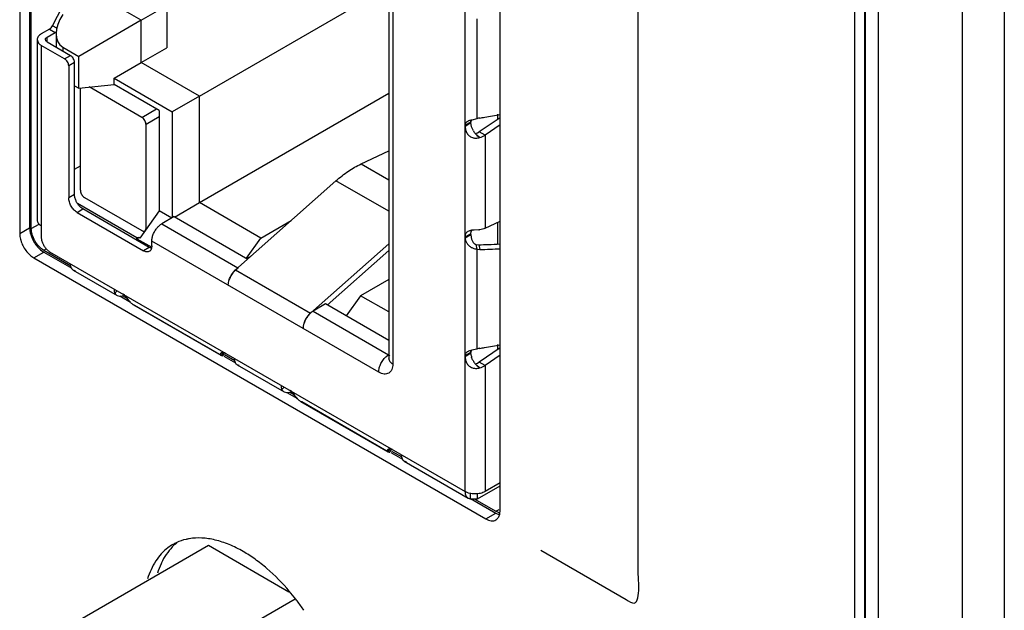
# Model space of a CAD drawing. Header units: inches. Extents: x 0 to 34, y 0 to 22.
# Tile 88 of 121: x 27.876 to 28.505, y 16.531 to 16.907. Entities that reach past the tile are written whole.
import ezdxf

# ---------------------------------------------------------------- set-up
doc = ezdxf.new("R2010")
doc.units = ezdxf.units.IN
doc.header["$LTSCALE"] = 1.87
doc.header["$MEASUREMENT"] = 0
doc.layers.get('0').update_dxf_attribs({"linetype": 'CONTINUOUS'})

msp = doc.modelspace()

# ---------------------------------------------------------------- linework, layer by layer
at = {"color": 7, "linetype": 'CONTINUOUS'}
for p, q in [((28.47778, 18.12669), (28.47778, 14.42196)), ((28.50461, 18.12688), (28.50461, 14.42215)), ((28.4155, 14.63616), (28.4155, 18.00348)), ((28.40913, 14.63248), (28.40913, 17.99981)), ((28.41602, 14.63086), (28.41602, 17.99837)), ((28.42425, 14.62), (28.42425, 17.98751)), ((27.8826, 17.51573), (27.8826, 16.77478)), ((27.88366, 16.77417), (27.88366, 17.51511)), ((27.87624, 17.51205), (27.87624, 16.7711)), ((28.18277, 16.59412), (28.18277, 17.33506)), ((27.91495, 16.79866), (27.91495, 16.86387)), ((27.95419, 16.84519), (27.92065, 16.86456)), ((27.95419, 16.84519), (27.96348, 16.85055)), ((27.96533, 16.8455), (27.95685, 16.8406)), ((27.95685, 16.77447), (27.95685, 16.8406)), ((28.16421, 16.84212), (28.16049, 16.83998)), ((28.16049, 16.83998), (28.16421, 16.84198)), ((28.16218, 16.84051), (28.16174, 16.84024)), ((28.16298, 16.84104), (28.16248, 16.8407)), ((28.16421, 16.84198), (28.16298, 16.84104)), ((28.16421, 16.84184), (28.16421, 16.84331)), ((28.16162, 16.84017), (28.16072, 16.83961)), ((28.16162, 16.84017), (28.16174, 16.84024)), ((28.16174, 16.84024), (28.16162, 16.84017)), ((27.91695, 16.79454), (27.9176, 16.79407)), ((27.9176, 16.79407), (27.95419, 16.77294)), ((27.87624, 16.7711), (27.8826, 16.77478)), ((27.88366, 16.77417), (27.88875, 16.7771)), ((27.95657, 16.77327), (27.95685, 16.77447)), ((27.95685, 16.77447), (27.95775, 16.77499)), ((28.16421, 16.77062), (28.16049, 16.76833)), ((28.16049, 16.76833), (28.16421, 16.77048)), ((28.16049, 16.76884), (28.16154, 16.7694)), ((28.16174, 16.7695), (28.16154, 16.7694)), ((28.16174, 16.76951), (28.16217, 16.76974)), ((28.16217, 16.76974), (28.16298, 16.77015)), ((28.16298, 16.77015), (28.16421, 16.77062)), ((28.16421, 16.77048), (28.16421, 16.77076)), ((27.88525, 16.75549), (27.89162, 16.75916)), ((27.88817, 16.76195), (27.88952, 16.76066)), ((27.88952, 16.76066), (27.89162, 16.75916)), ((27.89162, 16.76039), (27.89317, 16.76129)), ((27.89162, 16.76039), (27.90884, 16.75044)), ((27.89162, 16.75916), (27.90944, 16.74887)), ((27.88525, 16.75549), (28.17375, 16.58891)), ((27.94006, 16.73119), (27.94692, 16.72723)), ((27.94173, 16.73145), (27.94497, 16.72958)), ((28.16421, 16.69488), (28.16421, 16.69635)), ((28.00643, 16.69287), (28.01387, 16.68857)), ((28.00696, 16.69379), (28.01348, 16.69002)), ((28.16421, 16.69516), (28.16049, 16.69301)), ((28.16049, 16.69301), (28.16421, 16.69502)), ((28.16163, 16.69321), (28.16174, 16.69328)), ((28.16174, 16.69328), (28.16163, 16.69321)), ((28.16218, 16.69355), (28.16174, 16.69328)), ((28.16298, 16.69407), (28.16248, 16.69374)), ((28.16421, 16.69502), (28.16298, 16.69407)), ((28.04666, 16.66964), (28.05351, 16.66569)), ((28.04848, 16.66982), (28.05157, 16.66803)), ((28.11303, 16.63132), (28.12047, 16.62703)), ((28.11356, 16.63224), (28.12008, 16.62848)), ((28.16389, 16.60196), (28.18012, 16.59259)), ((28.16621, 16.60184), (28.18012, 16.59381)), ((28.17375, 16.58891), (28.18012, 16.59259)), ((28.18012, 16.59381), (28.18224, 16.59504)), ((28.18187, 16.59302), (28.18012, 16.59381)), ((28.18012, 16.59259), (28.18237, 16.59162)), ((28.18266, 16.5926), (28.18277, 16.59412)), ((27.89719, 16.51466), (27.99663, 16.57208)), ((27.99663, 16.57208), (28.04802, 16.54241)), ((27.95445, 16.4816), (28.05205, 16.53796))]:
    msp.add_line(p, q, dxfattribs=at)
at = {"color": 6, "linetype": 'CONTINUOUS'}
for p, q in [((28.16049, 16.60636), (28.16049, 17.33874)), ((28.11172, 16.97745), (28.11172, 16.69148)), ((28.11435, 16.97378), (28.11435, 16.68781)), ((27.99093, 16.85875), (28.11172, 16.92849)), ((27.89718, 16.90367), (27.90912, 16.92657)), ((27.95381, 16.90713), (27.92293, 16.92496)), ((27.95381, 16.90713), (27.9701, 16.91654)), ((27.9701, 16.91654), (27.9701, 16.88959)), ((27.90001, 16.90204), (27.89718, 16.90367)), ((27.95381, 16.90713), (27.91389, 16.88408)), ((27.95381, 16.88018), (27.95381, 16.90713)), ((28.16804, 16.90805), (28.16804, 16.84426)), ((27.89517, 16.90145), (27.89002, 16.89847)), ((27.89374, 16.89633), (27.89889, 16.8993)), ((27.89517, 16.90145), (27.89889, 16.8993)), ((27.89889, 16.8993), (27.89965, 16.89987)), ((27.89942, 16.89853), (27.89942, 16.88999)), ((27.88739, 16.8948), (27.88795, 16.89299)), ((27.88739, 16.8948), (27.88739, 16.77968)), ((27.90487, 16.88255), (27.89002, 16.89112)), ((27.89002, 16.89112), (27.89002, 16.76865)), ((27.89287, 16.89404), (27.89264, 16.8948)), ((27.89374, 16.89327), (27.89287, 16.89404)), ((27.89374, 16.89327), (27.89374, 16.89633)), ((27.89374, 16.89327), (27.90859, 16.88469)), ((27.90381, 16.8899), (27.91389, 16.88408)), ((27.90381, 16.8899), (27.90381, 16.88745)), ((27.90487, 16.88255), (27.90859, 16.88469)), ((27.95381, 16.88018), (27.9701, 16.88959)), ((27.91124, 16.8801), (27.90753, 16.87796)), ((27.91124, 16.7959), (27.91124, 16.8801)), ((27.91389, 16.86387), (27.91389, 16.88408)), ((27.93643, 16.87015), (27.95381, 16.88018)), ((27.99093, 16.85875), (27.95381, 16.88018)), ((27.90753, 16.87796), (27.90753, 16.79376)), ((27.91389, 16.86387), (27.93643, 16.86617)), ((27.93643, 16.87015), (27.97355, 16.84872)), ((27.93643, 16.86617), (27.93643, 16.87015)), ((27.96533, 16.84948), (27.93643, 16.86617)), ((27.91124, 16.8654), (27.91389, 16.86387)), ((27.99093, 16.79078), (28.11172, 16.86052)), ((27.99093, 16.85875), (27.97355, 16.84872)), ((27.99093, 16.79078), (27.99093, 16.85875)), ((27.96533, 16.84948), (27.96533, 16.78549)), ((27.97355, 16.84872), (27.97355, 16.78105)), ((28.18118, 16.84721), (28.18118, 16.8439)), ((28.16429, 16.84338), (28.16421, 16.84212)), ((28.16462, 16.83921), (28.16421, 16.84184)), ((28.16804, 16.84426), (28.16476, 16.84349)), ((28.18277, 16.84498), (28.16951, 16.83598)), ((28.16583, 16.83648), (28.16462, 16.83921)), ((28.16833, 16.83528), (28.16951, 16.83598)), ((28.17322, 16.83384), (28.16951, 16.83598)), ((28.18277, 16.84031), (28.17322, 16.83384)), ((28.16954, 16.83262), (28.1679, 16.83386)), ((28.1697, 16.83253), (28.16918, 16.83217)), ((28.16943, 16.83267), (28.1697, 16.83253)), ((28.17065, 16.83258), (28.17322, 16.83384)), ((28.17322, 16.83384), (28.17322, 16.77447)), ((28.09406, 16.81546), (28.11172, 16.82387)), ((28.09406, 16.81546), (28.11172, 16.80527)), ((27.91124, 16.81213), (27.91495, 16.81428)), ((28.01407, 16.74785), (28.0781, 16.80463)), ((28.11172, 16.78522), (28.0781, 16.80463)), ((27.91124, 16.7959), (27.90753, 16.79376)), ((27.97501, 16.78159), (27.99093, 16.79078)), ((28.03018, 16.76812), (27.99093, 16.79078)), ((27.91283, 16.78457), (27.91654, 16.78672)), ((27.91283, 16.78457), (27.95526, 16.76008)), ((27.95101, 16.76834), (27.91313, 16.79022)), ((27.95897, 16.76222), (27.91654, 16.78672)), ((27.96533, 16.78549), (27.95283, 16.76817)), ((27.97329, 16.7809), (27.96533, 16.78549)), ((27.97488, 16.78182), (27.96692, 16.77722)), ((27.97488, 16.78182), (28.02181, 16.75472)), ((28.03018, 16.76812), (28.04951, 16.77929)), ((28.17322, 16.77447), (28.18277, 16.77902)), ((28.18118, 16.7781), (28.18118, 16.76477)), ((27.96692, 16.77722), (28.01554, 16.74915)), ((28.16421, 16.77076), (28.16439, 16.77226)), ((28.16439, 16.77226), (28.1647, 16.77307)), ((28.16598, 16.77323), (28.16467, 16.77309)), ((28.16917, 16.77345), (28.16633, 16.77326)), ((27.9523, 16.76848), (27.95101, 16.76834)), ((27.95101, 16.76773), (27.9523, 16.76848)), ((27.95101, 16.76773), (27.95101, 16.76834)), ((27.95101, 16.76773), (27.96048, 16.76226)), ((27.95283, 16.76817), (27.9523, 16.76848)), ((28.10534, 16.68261), (27.96056, 16.7662)), ((27.96056, 16.76314), (27.96056, 16.7662)), ((28.02089, 16.75525), (28.03018, 16.76812)), ((28.16421, 16.77048), (28.1644, 16.76844)), ((27.89332, 16.76108), (27.89533, 16.75947)), ((27.89533, 16.75947), (28.16049, 16.60636)), ((27.95897, 16.76222), (27.95526, 16.76008)), ((27.96012, 16.7617), (27.95897, 16.76222)), ((27.96056, 16.76314), (27.96038, 16.76168)), ((28.0618, 16.72029), (28.11172, 16.76456)), ((28.07257, 16.72541), (28.11172, 16.76012)), ((28.16735, 16.7641), (28.16804, 16.76109)), ((28.16735, 16.7641), (28.16919, 16.76391)), ((28.16804, 16.76109), (28.16804, 16.6973)), ((28.16804, 16.76109), (28.16993, 16.76091)), ((28.16919, 16.76391), (28.16993, 16.76091)), ((28.02378, 16.75647), (28.02128, 16.75502)), ((27.91045, 16.74769), (27.90935, 16.74877)), ((27.91045, 16.74769), (27.93842, 16.73155)), ((27.91193, 16.74727), (27.91045, 16.74769)), ((28.0133, 16.74711), (28.01229, 16.74592)), ((28.01263, 16.74635), (28.01407, 16.74785)), ((28.01571, 16.74905), (28.01371, 16.74752)), ((28.01407, 16.74785), (28.0618, 16.72029)), ((28.11172, 16.74171), (28.09382, 16.73137)), ((27.93844, 16.73458), (27.93702, 16.733)), ((27.93842, 16.73155), (27.94001, 16.73105)), ((27.94001, 16.73105), (27.94074, 16.73104)), ((27.94074, 16.73104), (27.94248, 16.73142)), ((27.94306, 16.73179), (27.94226, 16.73237)), ((28.09382, 16.73137), (28.08453, 16.7185)), ((28.11172, 16.72104), (28.09382, 16.73137)), ((27.94975, 16.72509), (27.94891, 16.72549)), ((27.94891, 16.72549), (28.00457, 16.69335)), ((28.00403, 16.69375), (27.94975, 16.72509)), ((28.0714, 16.72609), (28.06344, 16.72149)), ((28.06344, 16.72149), (28.1117, 16.69363)), ((28.11172, 16.70281), (28.0714, 16.72609)), ((28.06108, 16.71962), (28.06022, 16.71862)), ((28.0615, 16.72002), (28.06036, 16.71879)), ((28.16429, 16.69642), (28.16421, 16.69516)), ((28.16804, 16.6973), (28.16476, 16.69652)), ((28.18277, 16.69801), (28.16951, 16.68902)), ((28.18118, 16.70025), (28.18118, 16.69693)), ((28.00457, 16.69469), (28.0042, 16.69409)), ((28.00458, 16.69335), (28.00499, 16.69319)), ((28.00593, 16.69515), (28.00499, 16.69319)), ((28.00499, 16.69319), (28.00547, 16.69311)), ((28.00547, 16.69311), (28.00578, 16.69304)), ((28.00674, 16.69506), (28.00578, 16.69304)), ((28.11064, 16.69291), (28.1117, 16.69363)), ((28.11172, 16.69148), (28.11171, 16.69124)), ((28.16448, 16.69275), (28.16421, 16.69488)), ((28.16532, 16.69047), (28.16462, 16.69224)), ((28.18277, 16.69335), (28.17322, 16.68687)), ((28.01507, 16.68729), (28.04501, 16.67)), ((28.0164, 16.68694), (28.01507, 16.68729)), ((28.16954, 16.68565), (28.1679, 16.68689)), ((28.16833, 16.68832), (28.16934, 16.68888)), ((28.1697, 16.68556), (28.16918, 16.6852)), ((28.16943, 16.68571), (28.1697, 16.68557)), ((28.17322, 16.68687), (28.16951, 16.68902)), ((28.17065, 16.68561), (28.17322, 16.68687)), ((28.17322, 16.68687), (28.17322, 16.60636)), ((28.04361, 16.67146), (28.04504, 16.67303)), ((28.04501, 16.67), (28.0466, 16.66951)), ((28.0466, 16.66951), (28.04733, 16.6695)), ((28.04733, 16.6695), (28.04908, 16.66987)), ((28.04966, 16.67024), (28.04886, 16.67082)), ((28.05634, 16.66355), (28.0555, 16.66394)), ((28.0555, 16.66394), (28.11117, 16.6318)), ((28.11062, 16.63221), (28.05634, 16.66355)), ((28.11116, 16.63314), (28.1108, 16.63254)), ((28.11159, 16.63165), (28.11253, 16.6336)), ((28.11333, 16.63352), (28.11238, 16.63149)), ((28.11117, 16.6318), (28.11159, 16.63165)), ((28.11159, 16.63165), (28.11207, 16.63157)), ((28.11207, 16.63157), (28.11238, 16.63149)), ((28.12166, 16.62574), (28.16236, 16.60225)), ((28.123, 16.6254), (28.12166, 16.62574)), ((28.16845, 16.60177), (28.18277, 16.61004)), ((28.18277, 16.61188), (28.17322, 16.60636)), ((28.16236, 16.60224), (28.16381, 16.60183)), ((28.16381, 16.60522), (28.16381, 16.60183)), ((28.16381, 16.60183), (28.16407, 16.60182)), ((28.16407, 16.60182), (28.16682, 16.60185)), ((28.16682, 16.60185), (28.16845, 16.60177)), ((28.16845, 16.60177), (28.16845, 16.60503))]:
    msp.add_line(p, q, dxfattribs=at)
at = {"color": 40, "linetype": 'CONTINUOUS'}
for p, q in [((28.27103, 16.57631), (28.27103, 17.2945)), ((28.20886, 16.56891), (28.26328, 16.53749))]:
    msp.add_line(p, q, dxfattribs=at)
at = {"color": 6, "linetype": 'CONTINUOUS'}
for centre, radius, start, end in [((28.12501, 17.13779), 0.29647, 279.3243, 281.2729), ((28.17128, 16.8161), 0.02815, 104.35448, 104.65561), ((28.17463, 16.80285), 0.04181, 103.65987, 104.30744), ((28.17144, 16.83495), 0.00992, 98.71559, 110.0486), ((28.12458, 17.1403), 0.29901, 278.72434, 279.32757), ((28.17687, 16.843), 0.01282, 210.55614, 215.87392), ((28.17645, 16.84269), 0.0123, 215.85682, 219.579), ((28.17585, 16.84219), 0.01152, 219.5595, 222.85479), ((28.16619, 16.8404), 0.00555, 278.56433, 292.644), ((28.1754, 16.84178), 0.01091, 222.8593, 224.52783), ((28.17511, 16.84149), 0.0105, 224.52816, 226.60621), ((28.12414, 16.74779), 0.09621, 61.91424, 62.69515), ((28.16631, 16.84532), 0.01346, 282.26403, 288.81146), ((28.17288, 16.83846), 0.00673, 240.22958, 241.75922), ((28.16914, 16.73342), 0.03993, 94.03802, 94.54694), ((28.16425, 16.78346), 0.01116, 296.13586, 299.22045), ((28.16782, 16.78862), 0.01523, 275.08482, 277.23427), ((27.9616, 16.76631), 0.00484, 252.23399, 254.69148), ((28.16875, 16.76975), 0.00866, 237.96113, 242.54525), ((28.16632, 17.05365), 0.28975, 270.56664, 271.76804), ((28.16635, 17.05841), 0.29753, 270.6898, 273.20049), ((28.1664, 17.05102), 0.28713, 271.76813, 273.30753), ((28.0226, 16.73826), 0.01284, 133.83289, 136.41927), ((28.02286, 16.73725), 0.01359, 161.80483, 162.74248), ((28.02362, 16.73699), 0.0144, 157.93303, 161.76966), ((28.02455, 16.7366), 0.0154, 148.36777, 157.89129), ((28.02445, 16.73667), 0.01528, 142.7329, 148.39215), ((27.94067, 16.735), 0.00416, 208.67278, 211.10811), ((27.93977, 16.73904), 0.00809, 289.58562, 293.86405), ((28.07137, 16.70942), 0.01442, 157.48932, 161.19582), ((28.07233, 16.70902), 0.01545, 148.59794, 157.44064), ((28.07213, 16.70914), 0.01522, 142.3831, 148.61129), ((28.07183, 16.70937), 0.01484, 140.60428, 142.37918), ((28.06962, 16.71147), 0.01179, 131.57156, 133.51959), ((28.07057, 16.7097), 0.01357, 161.22593, 162.87557), ((28.17128, 16.66914), 0.02815, 104.35448, 104.65561), ((28.17463, 16.65589), 0.04181, 103.65987, 104.30744), ((28.17144, 16.68799), 0.00992, 98.71559, 110.0486), ((28.12458, 16.99334), 0.29902, 278.72435, 279.31058), ((28.12501, 16.99085), 0.29648, 279.30726, 281.27288), ((28.11732, 16.68427), 0.01092, 127.69402, 128.55664), ((28.1147, 16.69148), 0.00298, 180.00078, 182.01956), ((28.11471, 16.69149), 0.003, 182.02017, 184.10937), ((28.17504, 16.69538), 0.01088, 193.96298, 196.75182), ((28.17696, 16.69609), 0.01293, 205.78551, 210.56267), ((28.01733, 16.69027), 0.00381, 205.6882, 208.12954), ((28.17687, 16.69604), 0.01282, 210.55612, 215.87391), ((28.17645, 16.69572), 0.0123, 215.85681, 219.57903), ((28.17585, 16.69522), 0.01152, 219.55952, 222.85487), ((28.16619, 16.69343), 0.00555, 278.56434, 292.644), ((28.1754, 16.69481), 0.01091, 222.85938, 224.52793), ((28.17511, 16.69452), 0.0105, 224.52827, 226.60638), ((28.12414, 16.60083), 0.09621, 61.91436, 62.6953), ((28.16631, 16.69836), 0.01346, 282.26428, 288.81132), ((28.16695, 16.69212), 0.00402, 306.45147, 309.54272), ((28.17288, 16.6915), 0.00673, 240.22924, 241.75866), ((28.04726, 16.67345), 0.00416, 208.67278, 211.10811), ((28.04637, 16.67749), 0.00809, 289.58562, 293.86405), ((28.12393, 16.62872), 0.00381, 205.6882, 208.12954)]:
    msp.add_arc(centre, radius, start, end, dxfattribs=at)
at = {"color": 7, "linetype": 'CONTINUOUS'}
for centre, radius, start, end in [((28.10265, 16.93452), 0.11126, 302.07765, 302.34564), ((28.10603, 16.92918), 0.10494, 302.34653, 302.54034), ((28.14713, 16.8649), 0.02865, 301.68772, 302.39436), ((28.10917, 16.92426), 0.09911, 302.53915, 302.87809), ((28.11408, 16.91668), 0.09008, 302.87439, 303.81329), ((28.09199, 16.9516), 0.13139, 301.42161, 302.00086), ((28.13029, 16.88902), 0.05802, 301.36768, 301.62878), ((28.2163, 16.66626), 0.11677, 117.96211, 118.54625), ((28.12439, 16.83878), 0.0787, 298.16729, 298.33159), ((28.20703, 16.68373), 0.097, 117.54431, 117.83389), ((28.20148, 16.69439), 0.08498, 116.94377, 117.55337), ((28.19518, 16.70685), 0.07102, 115.86161, 116.96689), ((28.0887, 16.80999), 0.13768, 301.42858, 301.76117), ((28.1303, 16.74204), 0.05801, 301.36717, 301.62833), ((28.09267, 16.80303), 0.12967, 301.65253, 301.88916), ((28.27102, 16.51638), 0.20793, 121.74192, 121.88857), ((28.09654, 16.79732), 0.12279, 301.76349, 302.01205), ((28.10265, 16.78755), 0.11126, 302.07796, 302.34578), ((28.10603, 16.78222), 0.10494, 302.34667, 302.54042), ((28.14713, 16.71793), 0.02865, 301.68804, 302.39462), ((28.10917, 16.77731), 0.09912, 302.53923, 302.87862), ((28.11407, 16.76974), 0.0901, 302.87494, 303.81304), ((28.18399, 16.59971), 0.00701, 252.42308, 257.04585), ((28.17372, 16.59389), 0.00903, 348.03015, 351.78815), ((27.98893, 16.54649), 0.0301, 119.98476, 127.05462), ((27.98897, 16.54641), 0.03019, 114.55815, 119.97053), ((27.99588, 16.54943), 0.03103, 128.62697, 133.03927), ((27.93747, 16.44884), 0.14531, 37.712, 40.30834), ((27.93562, 16.44739), 0.14766, 37.15359, 37.71524), ((27.93246, 16.44505), 0.15159, 34.36894, 37.14057)]:
    msp.add_arc(centre, radius, start, end, dxfattribs=at)
at = {"color": 6, "linetype": 'CONTINUOUS'}
msp.add_ellipse((27.91442, 16.9046), major_axis=(0.01183, 0.01383), ratio=0.666544, start_param=1.694109, end_param=3.264905, dxfattribs=at)
for points, knots in [([(27.89517, 16.90145), (27.89537, 16.90156), (27.89577, 16.90184), (27.89649, 16.90255), (27.89694, 16.9032), (27.89718, 16.90367)], [0, 0, 0, 0, 0.228026, 0.475391, 1, 1, 1, 1]), ([(27.89002, 16.89847), (27.88963, 16.89825), (27.88892, 16.89775), (27.88806, 16.89685), (27.88752, 16.89586), (27.88739, 16.89514), (27.88739, 16.8948)], [0, 0, 0, 0, 0.289175, 0.54896, 0.782165, 1, 1, 1, 1]), ([(27.88795, 16.89299), (27.88807, 16.89281), (27.88863, 16.89206), (27.8894, 16.89148), (27.89002, 16.89112)], [0, 0, 0, 0, 0.228382, 1, 1, 1, 1]), ([(27.89264, 16.8948), (27.89264, 16.89494), (27.89269, 16.89524), (27.89292, 16.89565), (27.89327, 16.89603), (27.89357, 16.89623), (27.89374, 16.89633)], [0, 0, 0, 0, 0.21784, 0.451044, 0.710825, 1, 1, 1, 1]), ([(27.91124, 16.8801), (27.91124, 16.88031), (27.9112, 16.88074), (27.91099, 16.88164), (27.91051, 16.88274), (27.9098, 16.88371), (27.90912, 16.88434), (27.90877, 16.88459), (27.90859, 16.88469)], [0, 0, 0, 0, 0.113735, 0.237277, 0.500008, 0.762728, 0.886265, 1, 1, 1, 1]), ([(27.90753, 16.87796), (27.90753, 16.87817), (27.90749, 16.8786), (27.90728, 16.8795), (27.90679, 16.8806), (27.90608, 16.88157), (27.90541, 16.88219), (27.90505, 16.88245), (27.90487, 16.88255)], [0, 0, 0, 0, 0.113735, 0.237277, 0.500008, 0.762728, 0.886265, 1, 1, 1, 1]), ([(28.16151, 16.84224), (28.16135, 16.84212), (28.16106, 16.84184), (28.16073, 16.8413), (28.16053, 16.84067), (28.16049, 16.84022), (28.16049, 16.83998)], [0, 0, 0, 0, 0.23303, 0.469389, 0.722286, 1, 1, 1, 1]), ([(28.16415, 16.84333), (28.16365, 16.8432), (28.16294, 16.843), (28.16206, 16.84261), (28.16168, 16.84237), (28.16151, 16.84224)], [0, 0, 0, 0, 0.537926, 0.777653, 1, 1, 1, 1]), ([(28.16049, 16.83947), (28.16049, 16.83912), (28.16055, 16.83838), (28.16078, 16.83726), (28.16117, 16.83612), (28.16173, 16.83503), (28.16235, 16.83418), (28.16294, 16.83359), (28.16359, 16.83305), (28.16451, 16.83252), (28.16531, 16.83224), (28.16572, 16.83214)], [0, 0, 0, 0, 0.110171, 0.228472, 0.35263, 0.480476, 0.60963, 0.674433, 0.73941, 0.869663, 1, 1, 1, 1]), ([(28.16572, 16.83214), (28.166, 16.83207), (28.16715, 16.83189), (28.16832, 16.83198), (28.16917, 16.83217)], [0, 0, 0, 0, 0.25176, 1, 1, 1, 1]), ([(28.0781, 16.80463), (28.0806, 16.80686), (28.08568, 16.81086), (28.09127, 16.81413), (28.09406, 16.81546)], [0, 0, 0, 0, 0.519723, 1, 1, 1, 1]), ([(27.91283, 16.78457), (27.91247, 16.78478), (27.91175, 16.78529), (27.91076, 16.78621), (27.90985, 16.7873), (27.90905, 16.78852), (27.9084, 16.78982), (27.90791, 16.79115), (27.9076, 16.79247), (27.90753, 16.79334), (27.90753, 16.79376)], [0, 0, 0, 0, 0.113945, 0.237315, 0.367047, 0.50001, 0.632972, 0.7627, 0.886061, 1, 1, 1, 1]), ([(27.91218, 16.79188), (27.91188, 16.79255), (27.91153, 16.79356), (27.91128, 16.79492), (27.91124, 16.79558), (27.91124, 16.7959)], [0, 0, 0, 0, 0.524096, 0.769965, 1, 1, 1, 1]), ([(27.91654, 16.78672), (27.91609, 16.78698), (27.91521, 16.78763), (27.91403, 16.78884), (27.91299, 16.79027), (27.91242, 16.79133), (27.91218, 16.79188)], [0, 0, 0, 0, 0.227463, 0.476173, 0.736881, 1, 1, 1, 1]), ([(27.88739, 16.77968), (27.88739, 16.77933), (27.88752, 16.77862), (27.88806, 16.77762), (27.88892, 16.77672), (27.88963, 16.77623), (27.89002, 16.776)], [0, 0, 0, 0, 0.217718, 0.451071, 0.710905, 1, 1, 1, 1]), ([(27.96056, 16.7662), (27.96056, 16.76654), (27.9606, 16.76726), (27.96085, 16.76873), (27.96144, 16.77061), (27.96252, 16.77276), (27.96347, 16.77409), (27.96399, 16.7747)], [0, 0, 0, 0, 0.110622, 0.228298, 0.478873, 0.740196, 1, 1, 1, 1]), ([(27.96399, 16.7747), (27.96443, 16.77522), (27.96534, 16.77614), (27.96639, 16.77691), (27.96692, 16.77722)], [0, 0, 0, 0, 0.522198, 1, 1, 1, 1]), ([(28.16231, 16.77241), (28.16207, 16.77228), (28.16161, 16.77197), (28.16126, 16.77155), (28.16111, 16.77132)], [0, 0, 0, 0, 0.510528, 1, 1, 1, 1]), ([(28.16467, 16.77309), (28.16423, 16.77303), (28.16342, 16.77288), (28.16265, 16.7726), (28.16231, 16.77241)], [0, 0, 0, 0, 0.534032, 1, 1, 1, 1]), ([(28.17322, 16.77447), (28.1727, 16.77423), (28.17156, 16.77382), (28.17037, 16.77359), (28.16974, 16.77351)], [0, 0, 0, 0, 0.47497, 1, 1, 1, 1]), ([(27.89002, 16.76865), (27.89002, 16.76834), (27.89007, 16.7677), (27.89031, 16.76636), (27.89088, 16.76467), (27.89192, 16.76276), (27.89282, 16.76161), (27.89332, 16.76108)], [0, 0, 0, 0, 0.110855, 0.229224, 0.481499, 0.743225, 1, 1, 1, 1]), ([(28.16111, 16.77132), (28.16089, 16.77098), (28.16057, 16.77016), (28.16049, 16.76929), (28.16049, 16.76884)], [0, 0, 0, 0, 0.473016, 1, 1, 1, 1]), ([(28.16049, 16.76833), (28.16049, 16.76806), (28.16055, 16.76751), (28.16075, 16.76667), (28.16108, 16.76583), (28.16166, 16.76474), (28.16264, 16.76352), (28.16363, 16.76274), (28.16415, 16.76241)], [0, 0, 0, 0, 0.110933, 0.231197, 0.356519, 0.484145, 0.74189, 1, 1, 1, 1]), ([(28.1644, 16.76844), (28.16452, 16.76784), (28.16485, 16.76662), (28.16552, 16.76553), (28.16595, 16.76506)], [0, 0, 0, 0, 0.492094, 1, 1, 1, 1]), ([(27.95901, 16.75971), (27.95876, 16.75956), (27.95819, 16.75936), (27.95724, 16.75933), (27.95624, 16.75958), (27.95558, 16.75989), (27.95526, 16.76008)], [0, 0, 0, 0, 0.217708, 0.451057, 0.710894, 1, 1, 1, 1]), ([(27.96038, 16.76168), (27.96027, 16.76126), (27.96002, 16.76066), (27.95949, 16.76003), (27.95917, 16.7598), (27.95901, 16.75971)], [0, 0, 0, 0, 0.527166, 0.767536, 1, 1, 1, 1]), ([(28.16476, 16.76207), (28.16501, 16.76193), (28.16605, 16.76146), (28.16719, 16.76118), (28.16804, 16.76109)], [0, 0, 0, 0, 0.252858, 1, 1, 1, 1]), ([(28.16595, 16.76506), (28.16605, 16.76495), (28.16645, 16.76456), (28.16695, 16.76424), (28.16735, 16.7641)], [0, 0, 0, 0, 0.254097, 1, 1, 1, 1]), ([(27.90935, 16.74877), (27.90922, 16.74897), (27.90893, 16.74953), (27.90865, 16.75056), (27.90859, 16.75138), (27.90859, 16.75181)], [0, 0, 0, 0, 0.225021, 0.593109, 1, 1, 1, 1]), ([(28.01, 16.74163), (28.01029, 16.74248), (28.01103, 16.74414), (28.01205, 16.74565), (28.01263, 16.74635)], [0, 0, 0, 0, 0.498336, 1, 1, 1, 1]), ([(28.00935, 16.73803), (28.00935, 16.73861), (28.00948, 16.73984), (28.00979, 16.74103), (28.01, 16.74163)], [0, 0, 0, 0, 0.478174, 1, 1, 1, 1]), ([(27.93639, 16.73576), (27.93639, 16.73526), (27.93648, 16.73431), (27.9368, 16.7334), (27.93702, 16.733)], [0, 0, 0, 0, 0.525844, 1, 1, 1, 1]), ([(27.93711, 16.73285), (27.93727, 16.73258), (27.93765, 16.73208), (27.93815, 16.7317), (27.93842, 16.73155)], [0, 0, 0, 0, 0.506314, 1, 1, 1, 1]), ([(27.94691, 16.72717), (27.94658, 16.72753), (27.94595, 16.7283), (27.94505, 16.72951), (27.94413, 16.73072), (27.94344, 16.73146), (27.94306, 16.73179)], [0, 0, 0, 0, 0.242205, 0.496307, 0.753103, 1, 1, 1, 1]), ([(27.94891, 16.72549), (27.94873, 16.72559), (27.948, 16.72607), (27.94736, 16.72668), (27.94691, 16.72717)], [0, 0, 0, 0, 0.235841, 1, 1, 1, 1]), ([(28.06344, 16.72149), (28.06302, 16.72125), (28.06219, 16.72068), (28.06144, 16.72), (28.06108, 16.71962)], [0, 0, 0, 0, 0.480957, 1, 1, 1, 1]), ([(28.06022, 16.71862), (28.05966, 16.71791), (28.05869, 16.71641), (28.05795, 16.71478), (28.05767, 16.71393)], [0, 0, 0, 0, 0.502569, 1, 1, 1, 1]), ([(28.05767, 16.71393), (28.05748, 16.71335), (28.05719, 16.71221), (28.05708, 16.71103), (28.05708, 16.71047)], [0, 0, 0, 0, 0.520884, 1, 1, 1, 1]), ([(28.05761, 16.7137), (28.05744, 16.71316), (28.05718, 16.71209), (28.05708, 16.71099), (28.05708, 16.71047)], [0, 0, 0, 0, 0.520589, 1, 1, 1, 1]), ([(28.16415, 16.69637), (28.16365, 16.69624), (28.16294, 16.69603), (28.16206, 16.69564), (28.16168, 16.69541), (28.16151, 16.69527)], [0, 0, 0, 0, 0.537926, 0.777653, 1, 1, 1, 1]), ([(28.0042, 16.69409), (28.00419, 16.69402), (28.00418, 16.69387), (28.00425, 16.69366), (28.00438, 16.69348), (28.00451, 16.69339), (28.00458, 16.69335)], [0, 0, 0, 0, 0.247523, 0.484849, 0.730191, 1, 1, 1, 1]), ([(28.00749, 16.69471), (28.00721, 16.69487), (28.00664, 16.69511), (28.00578, 16.6952), (28.00508, 16.69504), (28.00471, 16.69482), (28.00457, 16.69469)], [0, 0, 0, 0, 0.318322, 0.588632, 0.813044, 1, 1, 1, 1]), ([(28.01389, 16.68862), (28.01371, 16.689), (28.01344, 16.6899), (28.01337, 16.69082), (28.01337, 16.69131)], [0, 0, 0, 0, 0.464554, 1, 1, 1, 1]), ([(28.10534, 16.68261), (28.10534, 16.68305), (28.10541, 16.68396), (28.1058, 16.68584), (28.10672, 16.6882), (28.10835, 16.69075), (28.10975, 16.69221), (28.11052, 16.69281)], [0, 0, 0, 0, 0.112076, 0.232659, 0.489619, 0.75198, 1, 1, 1, 1]), ([(28.1124, 16.69347), (28.11219, 16.69318), (28.11185, 16.69254), (28.11172, 16.69183), (28.11172, 16.69148)], [0, 0, 0, 0, 0.517311, 1, 1, 1, 1]), ([(28.11173, 16.69127), (28.11175, 16.69094), (28.11191, 16.69027), (28.11246, 16.68934), (28.1133, 16.68849), (28.11398, 16.68803), (28.11435, 16.68781)], [0, 0, 0, 0, 0.217755, 0.452209, 0.712363, 1, 1, 1, 1]), ([(28.16151, 16.69527), (28.16135, 16.69515), (28.16106, 16.69487), (28.16073, 16.69434), (28.16053, 16.69371), (28.16049, 16.69325), (28.16049, 16.69301)], [0, 0, 0, 0, 0.23303, 0.469389, 0.722286, 1, 1, 1, 1]), ([(28.16049, 16.69251), (28.16049, 16.69215), (28.16055, 16.69141), (28.16078, 16.69029), (28.16117, 16.68916), (28.16173, 16.68806), (28.16235, 16.68722), (28.16294, 16.68662), (28.16359, 16.68609), (28.16451, 16.68555), (28.16531, 16.68527), (28.16572, 16.68518)], [0, 0, 0, 0, 0.110171, 0.228472, 0.35263, 0.480476, 0.609631, 0.674433, 0.73941, 0.869663, 1, 1, 1, 1]), ([(28.01507, 16.68729), (28.01484, 16.68742), (28.01441, 16.68777), (28.0141, 16.68822), (28.01397, 16.68847)], [0, 0, 0, 0, 0.482447, 1, 1, 1, 1]), ([(28.11435, 16.68781), (28.11435, 16.68717), (28.11425, 16.68594), (28.11376, 16.68425), (28.11292, 16.68288), (28.11176, 16.6819), (28.11033, 16.68138), (28.10872, 16.68134), (28.10701, 16.68176), (28.1059, 16.68228), (28.10534, 16.68261)], [0, 0, 0, 0, 0.144548, 0.274465, 0.391138, 0.499992, 0.608848, 0.725525, 0.855445, 1, 1, 1, 1]), ([(28.16572, 16.68518), (28.166, 16.68511), (28.16715, 16.68492), (28.16832, 16.68502), (28.16917, 16.6852)], [0, 0, 0, 0, 0.25176, 1, 1, 1, 1]), ([(28.04299, 16.67421), (28.04299, 16.67371), (28.04307, 16.67276), (28.0434, 16.67185), (28.04361, 16.67146)], [0, 0, 0, 0, 0.525844, 1, 1, 1, 1]), ([(28.0437, 16.6713), (28.04386, 16.67103), (28.04425, 16.67054), (28.04475, 16.67015), (28.04501, 16.67)], [0, 0, 0, 0, 0.506314, 1, 1, 1, 1]), ([(28.0535, 16.66562), (28.05318, 16.66598), (28.05255, 16.66675), (28.05165, 16.66797), (28.05073, 16.66918), (28.05003, 16.66991), (28.04966, 16.67024)], [0, 0, 0, 0, 0.242205, 0.496307, 0.753103, 1, 1, 1, 1]), ([(28.05551, 16.66394), (28.05533, 16.66404), (28.05459, 16.66452), (28.05395, 16.66513), (28.0535, 16.66562)], [0, 0, 0, 0, 0.235841, 1, 1, 1, 1]), ([(28.11409, 16.63316), (28.1138, 16.63332), (28.11323, 16.63356), (28.11238, 16.63365), (28.11168, 16.6335), (28.11131, 16.63327), (28.11116, 16.63314)], [0, 0, 0, 0, 0.318323, 0.588632, 0.813044, 1, 1, 1, 1]), ([(28.1108, 16.63254), (28.11079, 16.63247), (28.11078, 16.63233), (28.11084, 16.63211), (28.11098, 16.63193), (28.1111, 16.63184), (28.11117, 16.6318)], [0, 0, 0, 0, 0.247523, 0.484849, 0.730191, 1, 1, 1, 1]), ([(28.12049, 16.62707), (28.12031, 16.62745), (28.12003, 16.62835), (28.11996, 16.62927), (28.11996, 16.62977)], [0, 0, 0, 0, 0.464554, 1, 1, 1, 1]), ([(28.12166, 16.62574), (28.12144, 16.62587), (28.12101, 16.62622), (28.1207, 16.62668), (28.12056, 16.62692)], [0, 0, 0, 0, 0.482447, 1, 1, 1, 1]), ([(28.17322, 16.60636), (28.17279, 16.60611), (28.17183, 16.60567), (28.17028, 16.6052), (28.1686, 16.60491), (28.16686, 16.60481), (28.16511, 16.60491), (28.16343, 16.6052), (28.16188, 16.60567), (28.16093, 16.60611), (28.16049, 16.60636)], [0, 0, 0, 0, 0.113944, 0.237311, 0.367042, 0.500004, 0.632966, 0.762694, 0.886058, 1, 1, 1, 1]), ([(28.16049, 16.60636), (28.16049, 16.60591), (28.16056, 16.60504), (28.16091, 16.60385), (28.16142, 16.60303), (28.16193, 16.60253), (28.16221, 16.60233), (28.16236, 16.60225)], [0, 0, 0, 0, 0.289055, 0.548529, 0.781525, 0.891737, 1, 1, 1, 1])]:
    msp.add_open_spline(points, degree=3, knots=knots, dxfattribs=at)
at = {"color": 7, "linetype": 'CONTINUOUS'}
for points, knots in [([(27.95685, 16.8406), (27.95685, 16.84081), (27.95681, 16.84125), (27.9566, 16.84214), (27.95612, 16.84324), (27.9554, 16.84421), (27.95473, 16.84484), (27.95438, 16.84509), (27.95419, 16.84519)], [0, 0, 0, 0, 0.113752, 0.237311, 0.499998, 0.762684, 0.886244, 1, 1, 1, 1]), ([(27.91495, 16.79866), (27.91495, 16.7983), (27.91507, 16.79753), (27.91548, 16.79643), (27.91611, 16.79539), (27.91665, 16.7948), (27.91695, 16.79454)], [0, 0, 0, 0, 0.230677, 0.486366, 0.748707, 1, 1, 1, 1]), ([(27.8826, 16.77478), (27.8826, 16.77407), (27.88273, 16.77258), (27.88344, 16.76954), (27.88442, 16.76731), (27.88524, 16.76589)], [0, 0, 0, 0, 0.228102, 0.475062, 1, 1, 1, 1]), ([(27.88427, 16.7703), (27.88417, 16.77063), (27.88384, 16.7719), (27.88366, 16.77321), (27.88366, 16.77417)], [0, 0, 0, 0, 0.264411, 1, 1, 1, 1]), ([(27.95419, 16.77294), (27.95436, 16.77284), (27.95469, 16.77269), (27.95519, 16.77257), (27.95566, 16.77258), (27.95595, 16.77268), (27.95607, 16.77275)], [0, 0, 0, 0, 0.288118, 0.548213, 0.782214, 1, 1, 1, 1]), ([(27.87624, 16.7711), (27.87624, 16.77076), (27.8763, 16.76928), (27.8766, 16.76781), (27.87692, 16.76672)], [0, 0, 0, 0, 0.234674, 1, 1, 1, 1]), ([(27.87692, 16.76672), (27.87727, 16.76555), (27.8782, 16.76325), (27.88013, 16.76011), (27.88248, 16.75744), (27.88431, 16.75603), (27.88525, 16.75549)], [0, 0, 0, 0, 0.257008, 0.518803, 0.771075, 1, 1, 1, 1]), ([(27.88857, 16.76284), (27.88758, 16.76389), (27.88585, 16.76625), (27.88468, 16.76892), (27.88427, 16.7703)], [0, 0, 0, 0, 0.500003, 1, 1, 1, 1]), ([(27.88524, 16.76589), (27.88545, 16.76553), (27.88631, 16.76414), (27.88732, 16.76283), (27.88817, 16.76195)], [0, 0, 0, 0, 0.254061, 1, 1, 1, 1]), ([(27.89162, 16.76039), (27.89135, 16.76054), (27.89025, 16.76124), (27.88926, 16.76212), (27.88857, 16.76284)], [0, 0, 0, 0, 0.234677, 1, 1, 1, 1]), ([(28.18013, 16.58828), (28.18043, 16.58846), (28.18101, 16.58889), (28.18197, 16.59009), (28.18239, 16.59122), (28.18256, 16.59201)], [0, 0, 0, 0, 0.230127, 0.469279, 1, 1, 1, 1]), ([(28.17375, 16.58891), (28.17431, 16.58859), (28.17542, 16.58806), (28.17713, 16.58765), (28.17874, 16.58769), (28.17971, 16.58804), (28.18013, 16.58828)], [0, 0, 0, 0, 0.289159, 0.549046, 0.782332, 1, 1, 1, 1]), ([(28.00097, 16.57548), (27.99818, 16.57614), (27.99268, 16.57699), (27.98711, 16.57673), (27.98449, 16.5763)], [0, 0, 0, 0, 0.518766, 1, 1, 1, 1]), ([(27.9708, 16.57051), (27.9693, 16.56938), (27.96646, 16.56678), (27.96154, 16.56039), (27.95905, 16.55464), (27.95784, 16.55061)], [0, 0, 0, 0, 0.23412, 0.476547, 1, 1, 1, 1]), ([(27.9747, 16.57211), (27.97323, 16.57074), (27.97049, 16.56764), (27.96833, 16.56412), (27.96737, 16.56224)], [0, 0, 0, 0, 0.488305, 1, 1, 1, 1]), ([(27.98449, 16.5763), (27.98378, 16.57619), (27.98102, 16.57564), (27.97833, 16.57474), (27.97643, 16.57386)], [0, 0, 0, 0, 0.254406, 1, 1, 1, 1]), ([(28.0189, 16.5681), (28.01598, 16.56978), (28.01017, 16.57269), (28.004, 16.57475), (28.00097, 16.57548)], [0, 0, 0, 0, 0.519264, 1, 1, 1, 1]), ([(28.04828, 16.54284), (28.0439, 16.54799), (28.03691, 16.55515), (28.02672, 16.5632), (28.02151, 16.56659), (28.0189, 16.5681)], [0, 0, 0, 0, 0.521409, 0.767178, 1, 1, 1, 1]), ([(27.96737, 16.56224), (27.96705, 16.56163), (27.96582, 16.55905), (27.96483, 16.55636), (27.96421, 16.55428)], [0, 0, 0, 0, 0.242751, 1, 1, 1, 1])]:
    msp.add_open_spline(points, degree=3, knots=knots, dxfattribs=at)
at = {"color": 40, "linetype": 'CONTINUOUS'}
msp.add_open_spline([(28.26328, 16.53749), (28.26502, 16.53648), (28.269, 16.53357), (28.27178, 16.54077), (28.27069, 16.55531), (28.27103, 16.56797), (28.27103, 16.57631)], degree=3, knots=[0, 0, 0, 0, 0.12259, 0.23175, 0.492541, 1, 1, 1, 1], dxfattribs=at)

doc.saveas('drawing.dxf')
